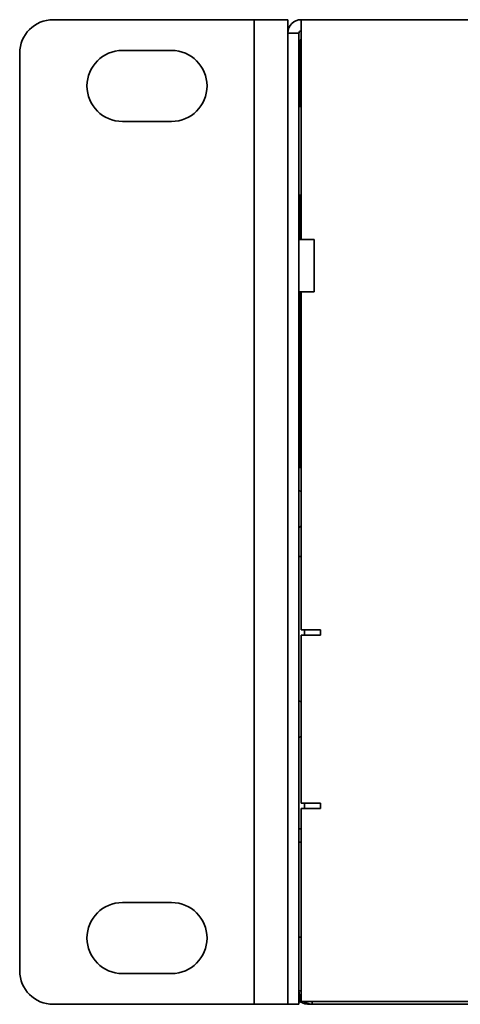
# Model space of a CAD drawing. Header units: millimetres. Extents: x 7 to 588, y 9 to 399.
# Tile 17 of 33: x 425 to 438, y 180 to 210. Entities that reach past the tile are written whole.
import ezdxf

# ---------------------------------------------------------------- set-up
doc = ezdxf.new("R2010")
doc.units = ezdxf.units.MM

msp = doc.modelspace()

# ---------------------------------------------------------------- linework, layer by layer
at = {"color": 7, "linetype": 'Continuous', "lineweight": 35}
for p, q in [((431.9542, 209.8465), (426.1209, 209.8465)), ((432.1209, 209.8465), (431.9542, 209.8465)), ((432.1209, 209.8465), (433.1209, 209.8465)), ((432.1209, 208.8465), (432.1209, 209.8465)), ((433.1209, 209.8465), (433.1209, 209.4465)), ((433.5209, 209.8465), (433.5209, 209.4465)), ((433.5209, 209.8465), (579.3875, 209.8465)), ((433.1209, 209.4465), (433.4542, 209.4465)), ((433.1209, 209.3322), (433.1209, 209.4465)), ((433.1209, 209.3322), (433.1209, 207.1073)), ((433.4542, 209.4465), (433.4542, 209.3322)), ((433.4542, 209.3322), (433.4542, 207.1073)), ((433.5209, 209.4465), (433.5209, 203.2965)), ((433.4875, 207.2631), (433.4875, 209.1465)), ((425.1209, 208.8465), (425.1209, 181.4965)), ((428.1875, 208.9298), (429.6542, 208.9298)), ((432.1209, 208.8465), (432.1209, 181.4965)), ((433.5209, 207.2631), (433.4542, 207.2631)), ((433.1209, 206.2215), (433.1209, 207.1073)), ((433.4542, 207.1073), (433.4542, 206.2215)), ((429.6542, 206.8131), (428.1875, 206.8131)), ((433.1209, 206.2215), (433.1209, 181.4965)), ((433.4542, 206.2215), (433.4542, 181.4965)), ((433.4542, 204.6131), (433.5209, 204.6131)), ((433.4875, 203.2965), (433.4875, 204.6131)), ((433.9042, 203.2965), (433.4875, 203.2965)), ((433.9042, 203.2965), (433.9042, 201.7298)), ((433.4875, 201.7298), (433.9042, 201.7298)), ((433.4875, 196.4965), (433.4875, 201.7298)), ((433.5209, 201.7298), (433.5209, 191.6631)), ((433.5209, 196.4965), (433.4542, 196.4965)), ((433.5209, 195.7631), (433.4542, 195.8298)), ((433.4542, 194.6965), (433.5209, 194.7631)), ((433.4542, 193.8465), (433.5209, 193.8465)), ((433.5209, 191.6631), (434.0997, 191.6631)), ((433.6209, 191.4965), (433.6209, 191.6631)), ((434.0997, 191.6631), (434.0997, 191.4965)), ((433.5209, 191.4965), (433.5209, 186.4965)), ((433.5209, 191.4965), (434.0997, 191.4965)), ((433.5209, 189.4965), (433.4542, 189.5631)), ((433.4542, 188.4298), (433.5209, 188.4965)), ((434.0997, 186.4965), (433.5209, 186.4965)), ((433.6209, 186.4965), (433.6209, 186.4313)), ((433.6209, 186.3298), (433.6209, 186.4313)), ((434.0997, 186.4965), (434.0997, 186.3298)), ((433.5209, 186.3298), (433.5209, 180.5798)), ((434.0997, 186.3298), (433.5209, 186.3298)), ((433.5209, 185.7298), (433.4542, 185.7298)), ((433.4542, 185.3298), (433.5209, 185.3298)), ((428.1875, 183.5298), (429.6542, 183.5298)), ((433.5209, 182.4965), (433.4542, 182.4965)), ((429.6542, 181.4131), (428.1875, 181.4131)), ((432.1209, 180.4965), (432.1209, 181.4965)), ((433.1209, 180.4965), (433.1209, 181.4965)), ((433.4542, 181.4965), (433.4542, 180.4965)), ((433.5209, 180.8965), (433.4542, 180.8965)), ((433.4542, 180.5858), (433.4875, 180.5678)), ((433.4875, 180.5678), (433.4875, 180.7366)), ((579.3875, 180.5798), (433.5209, 180.5798)), ((433.8542, 180.5798), (433.8542, 180.4965)), ((426.1209, 180.4965), (431.9542, 180.4965)), ((431.9542, 180.4965), (432.1209, 180.4965)), ((433.1209, 180.4965), (432.1209, 180.4965)), ((433.4542, 180.4965), (433.1209, 180.4965)), ((433.8542, 180.4965), (433.7875, 180.4965)), ((579.0542, 180.4965), (433.8542, 180.4965))]:
    msp.add_line(p, q, dxfattribs=at)
for centre, radius, start, end in [((426.1209, 208.8465), 1, 90, 180), ((433.5209, 209.4465), 0.4, 90, 180), ((433.5209, 209.4465), 0.0667, 90, 180), ((433.8209, 209.1465), 0.3333, 154.15807, 180), ((428.1875, 207.8715), 1.0583, 90, 270), ((429.6542, 207.8715), 1.0583, 270, 90), ((433.4875, 203.3298), 0.0333, 180, 270), ((433.4875, 201.6965), 0.0333, 90, 180), ((428.1875, 182.4715), 1.0583, 90, 270), ((429.6542, 182.4715), 1.0583, 270, 90), ((426.1209, 181.4965), 1, 180, 270), ((433.8542, 180.8965), 0.4, 180, 213.55731), ((433.7875, 181.1631), 0.6667, 243.25632, 270), ((433.8542, 180.8965), 0.4, 232.34154, 270)]:
    msp.add_arc(centre, radius, start, end, dxfattribs=at)

doc.saveas('drawing.dxf')
